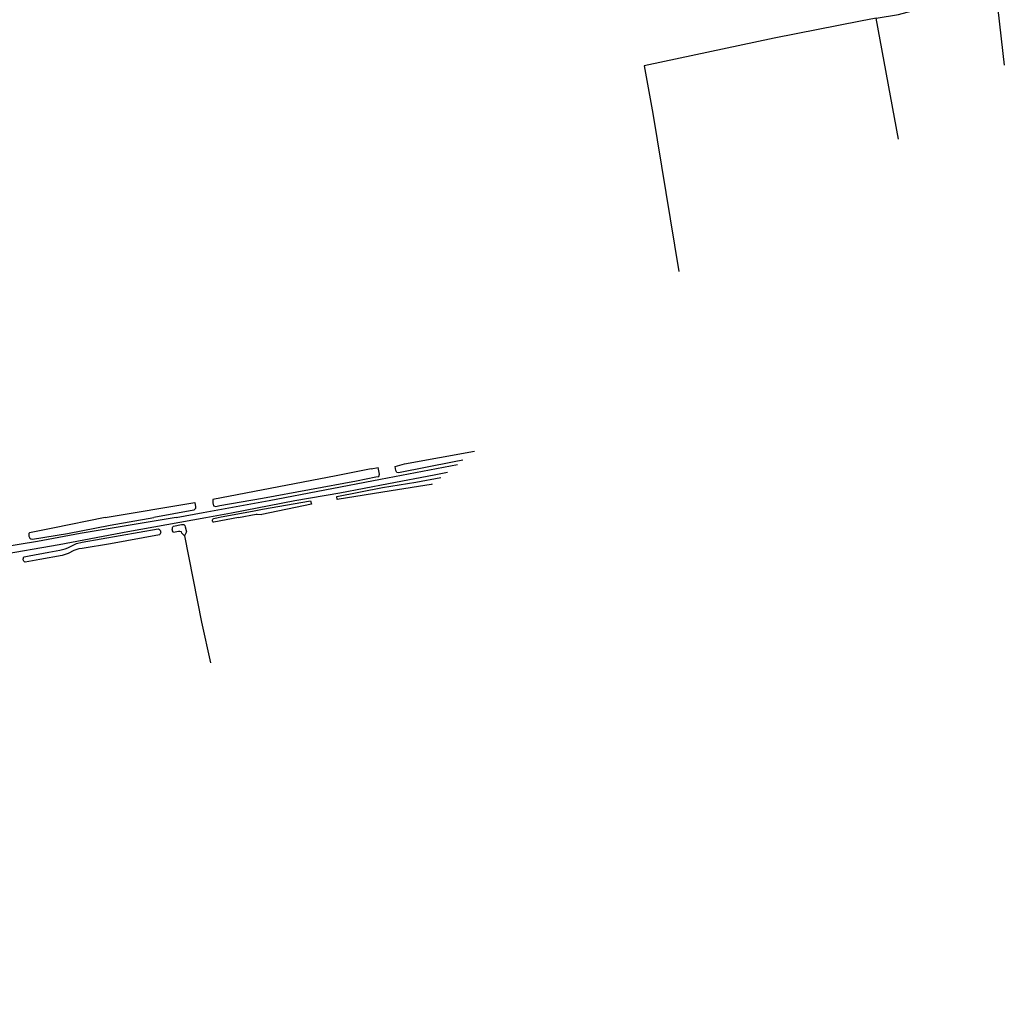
# Model space of a CAD drawing. Header units: metres. Extents: x 233829 to 239427, y 444283 to 448222.
# Tile 136 of 171: x 238164 to 238619, y 445780 to 446230. Entities that reach past the tile are written whole.
import ezdxf

# ---------------------------------------------------------------- set-up
doc = ezdxf.new("R2010")
doc.units = ezdxf.units.M
doc.header["$MEASUREMENT"] = 0
for name, color, linetype in [('INSTEEKSLOOT', 153, 'Continuous'), ('KANTVERH', 253, 'Continuous'), ('MIDSLTGREPPEL', 253, 'Continuous'), ('OVLIJNOBJ', 253, 'Continuous'), ('RASTER', 253, 'Continuous')]:
    doc.layers.add(name, color=color, linetype=linetype)

msp = doc.modelspace()

# ---------------------------------------------------------------- linework, layer by layer
at = {"layer": 'INSTEEKSLOOT'}
for p, q in [((238326.31, 446022.53), (238329.5, 446023.1)), ((238330.02, 446019.93), (238329.5, 446023.1)), ((238253.48, 445999.47), (238255.59, 446000)), ((238264.93, 446000), (238253.53, 445997.78)), ((238273.61, 446001.5), (238275.78, 446001.41)), ((238173.09, 445980.6), (238166.29, 445979.28))]:
    msp.add_line(p, q, dxfattribs=at)
for points in [[(238368.63, 446026.44), (238364.67, 446025.7), (238338.81, 446020.68), (238338.14, 446020.84), (238337.61, 446021.66), (238337.36, 446023.61), (238341.6, 446024.75), (238374.02, 446030.66)], [(238326.31, 446022.53), (238310.08, 446019.28), (238253, 446008.34), (238253.01, 446006.72), (238253.36, 446005.39), (238254.41, 446005.13), (238256.24, 446005.46), (238276.09, 446008.89), (238319.47, 446016.98), (238328.32, 446018.7), (238329.81, 446018.98), (238330.02, 446019.93)], [(238354.46, 446015.37), (238354.02, 446015.29), (238335.45, 446012.33), (238310.51, 446008.31), (238310.41, 446009.74), (238331.5, 446013.79), (238346.89, 446016.37), (238358.44, 446018.48)], [(238203.3, 446000), (238244.73, 446006.96), (238245.13, 446004.95), (238245.13, 446004.17), (238244.26, 446003.38), (238225.75, 446000)], [(238255.59, 446000), (238256.92, 446000.26), (238271.38, 446002.95), (238275.95, 446003.79), (238298.13, 446007.72), (238298.69, 446006.13), (238275.78, 446001.41)], [(238203.3, 446000), (238179.13, 445994.98), (238168.4, 445992.97), (238168.1, 445992.62), (238167.98, 445992.12), (238168.05, 445991.3), (238168.47, 445990.49), (238168.9, 445990.07), (238169.74, 445990.04), (238185.97, 445992.64), (238205.7, 445996.47), (238225.75, 446000)], [(238253.53, 445997.78), (238253.3, 445997.88), (238253.11, 445998.04), (238252.97, 445998.25), (238252.89, 445998.48), (238252.89, 445998.73), (238252.95, 445998.97), (238253.08, 445999.19), (238253.26, 445999.36), (238253.48, 445999.47)], [(238264.93, 446000), (238273.06, 446001.45), (238273.61, 446001.5)], [(238177.23, 445983.98), (238182.43, 445984.82), (238184.85, 445985.43), (238186, 445985.94), (238187.96, 445986.92), (238190.09, 445987.96), (238192.76, 445988.6), (238227.79, 445994.8)], [(238227.79, 445994.8), (238228.12, 445994.66), (238228.41, 445994.45), (238228.65, 445994.18), (238228.83, 445993.87), (238228.94, 445993.53), (238228.97, 445993.18), (238228.93, 445992.82), (238228.81, 445992.48), (238228.62, 445992.18), (238228.38, 445991.92)], [(238234.91, 445993.08), (238234.68, 445993.41), (238234.5, 445993.77), (238234.39, 445994.16), (238234.35, 445994.56), (238234.38, 445994.96), (238234.48, 445995.35), (238234.64, 445995.72), (238234.87, 445996.05)], [(238234.87, 445996.05), (238238.59, 445996.71), (238239.24, 445996.73), (238239.74, 445996.69), (238240.09, 445996.29), (238240.36, 445995.74), (238240.88, 445993.32), (238239.92, 445991.52), (238238.77, 445992.77), (238238.52, 445993.34), (238237.89, 445993.51), (238237.24, 445993.5), (238234.91, 445993.08)], [(238228.38, 445991.92), (238205.78, 445987.88), (238192.65, 445985.7), (238191.08, 445985.43), (238189.7, 445984.99), (238188.92, 445984.69), (238186.22, 445983.33), (238183.49, 445982.35), (238173.09, 445980.6)], [(238166.29, 445979.28), (238166.01, 445979.49), (238165.77, 445979.76), (238165.6, 445980.06), (238165.5, 445980.4), (238165.47, 445980.76), (238165.52, 445981.11), (238165.64, 445981.44), (238165.82, 445981.74)], [(238165.82, 445981.74), (238168.14, 445982.2), (238177.23, 445983.98)]]:
    msp.add_lwpolyline(points, dxfattribs=at)
at = {"layer": 'KANTVERH'}
for points in [[(238236.15, 446000), (238248.54, 446002.32), (238279.07, 446007.9), (238330.52, 446017.77), (238366.12, 446024.48)], [(238249.79, 446000), (238261.64, 446002.07), (238291.01, 446007.79), (238311.75, 446011.44), (238334.22, 446015.65), (238355.29, 446019.74), (238361.48, 446020.86)], [(238236.15, 446000), (238191.83, 445992.66), (238172.01, 445988.96), (238148.32, 445985.09), (238128.01, 445981.35), (238102.19, 445976.74), (238075.75, 445972.51), (238044.95, 445967.02), (238015.74, 445961.48), (238000, 445958.83)], [(238068.61, 445780.09), (238068.27, 445781.28), (238066.87, 445786.78), (238063.32, 445804.31), (238058.3, 445829.06), (238053.16, 445853.73), (238048, 445877.6), (238044.35, 445897.67), (238044.02, 445903.84), (238043.97, 445911.29), (238044.13, 445920.77), (238043.88, 445947.43), (238043.87, 445957.41), (238044.26, 445960.78), (238044.5, 445962.09), (238045.44, 445962.93), (238047.54, 445963.47), (238050.91, 445964.14), (238085.52, 445971), (238117.36, 445976.05), (238153.37, 445982.53), (238182.04, 445987.5), (238213.76, 445993.58), (238249.79, 446000)]]:
    msp.add_lwpolyline(points, dxfattribs=at)
at = {"layer": 'MIDSLTGREPPEL'}
msp.add_lwpolyline([(238239.92, 445991.52), (238247.81, 445951.66), (238251.94, 445932.78)], dxfattribs=at)
at = {"layer": 'OVLIJNOBJ'}
msp.add_lwpolyline([(238559.58, 446230.69), (238552.43, 446229.36), (238512.48, 446221.43), (238452.38, 446208.78), (238456.4, 446186.7), (238468.41, 446113.72)], dxfattribs=at)
at = {"layer": 'RASTER'}
msp.add_lwpolyline([(238569.87, 446174.78), (238559.58, 446230.69), (238569.94, 446232.4), (238587.19, 446237.07), (238615.01, 446241.7), (238618.81, 446209.01)], dxfattribs=at)

doc.saveas('drawing.dxf')
